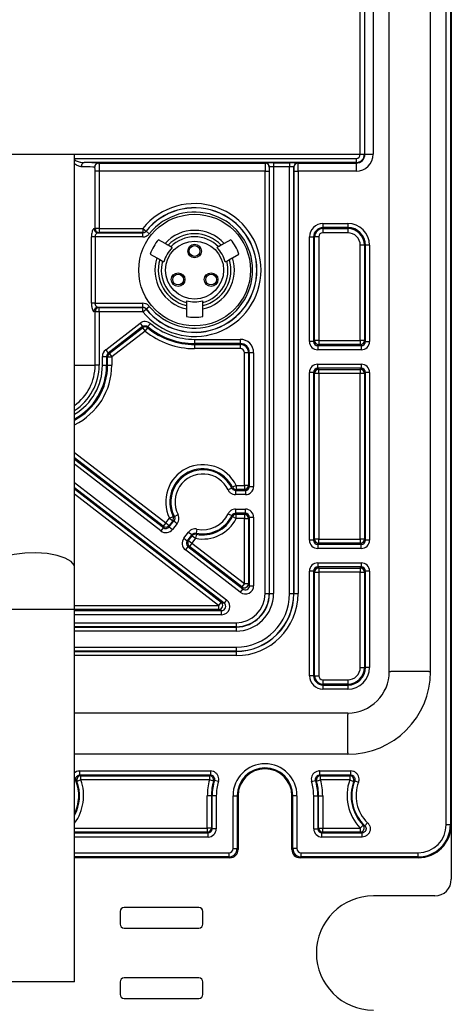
# Paper-space layout 'Blatt3' of a CAD drawing. Header units: millimetres. Extents: x 5 to 418, y 2 to 292.
# Tile 50 of 53: x 355 to 376, y 109 to 156. Entities that reach past the tile are written whole.
import ezdxf

# ---------------------------------------------------------------- set-up
doc = ezdxf.new("R2010")
doc.units = ezdxf.units.MM

psp = doc.layouts.new('Blatt3')

# ---------------------------------------------------------------- linework, layer by layer
at = {"color": 7, "linetype": 'Continuous', "lineweight": 25}
for p, q in [((375.9183, 117.4215), (375.9183, 250.2215)), ((376.1182, 250.2215), (376.1182, 117.4215)), ((376.1637, 250.2215), (376.1637, 117.4215)), ((371.7637, 149.8215), (371.7637, 239.0215)), ((371.7671, 149.8215), (371.7671, 239.0215)), ((371.9671, 239.0215), (371.9671, 149.8215)), ((371.9917, 149.8215), (371.9917, 239.0215)), ((372.3917, 239.0215), (372.3917, 149.8215)), ((373.1671, 124.8215), (373.1671, 238.4215)), ((375.1602, 124.8215), (375.1602, 238.4215)), ((312.5637, 149.8215), (371.7637, 149.8215)), ((357.9637, 129.8736), (357.9637, 149.8215)), ((357.9637, 149.618), (371.5637, 149.618)), ((371.5637, 149.4181), (358.4331, 149.4181)), ((367.1706, 149.3934), (367.1777, 149.4006)), ((367.5777, 149.4075), (368.3497, 149.4075)), ((367.5777, 149.4075), (367.5777, 149.2075)), ((368.3497, 149.4075), (368.3497, 149.2075)), ((368.7496, 149.4006), (368.7568, 149.3934)), ((371.5637, 149.618), (371.5637, 149.4181)), ((371.5637, 149.3934), (371.5637, 149.4181)), ((371.7671, 149.8215), (371.9671, 149.8215)), ((371.9917, 149.8215), (371.9671, 149.8215)), ((371.9917, 149.8215), (372.3917, 149.8215)), ((359.156, 148.9935), (358.9566, 148.9935)), ((358.9566, 146.232), (358.9566, 148.9935)), ((359.1333, 149.3934), (367.1706, 149.3934)), ((359.156, 148.9935), (359.156, 146.232)), ((367.1671, 148.9935), (359.156, 148.9935)), ((367.1671, 128.5866), (367.1671, 148.9935)), ((367.1671, 148.9935), (367.3671, 148.9935)), ((367.3671, 148.9935), (367.3671, 128.5866)), ((367.3777, 149.2006), (367.3705, 149.1935)), ((367.3777, 128.5866), (367.3777, 149.2006)), ((367.5777, 149.2075), (367.5777, 128.5866)), ((368.3497, 149.2075), (367.5777, 149.2075)), ((368.3497, 128.5866), (368.3497, 149.2075)), ((368.5496, 149.2006), (368.5496, 128.5866)), ((368.5568, 149.1935), (368.5496, 149.2006)), ((368.5602, 128.5866), (368.5602, 148.9935)), ((368.5602, 148.9935), (368.7602, 148.9935)), ((368.7568, 149.3934), (371.5637, 149.3934)), ((368.7602, 148.9935), (368.7602, 128.5866)), ((371.5637, 148.9935), (368.7602, 148.9935)), ((371.5637, 149.3934), (371.5637, 148.9935)), ((359.156, 146.232), (358.9566, 146.232)), ((359.156, 146.232), (361.2606, 146.232)), ((359.156, 146.232), (359.156, 146.032)), ((361.2606, 146.232), (361.2606, 146.032)), ((361.2606, 146.232), (361.4165, 146.1068)), ((361.4165, 146.1068), (361.4201, 146.0998)), ((361.4201, 146.0998), (361.5761, 145.9748)), ((369.9637, 146.4739), (371.1637, 146.4739)), ((369.9637, 146.4739), (369.9637, 146.2739)), ((371.1637, 146.2739), (369.9637, 146.2739)), ((369.9637, 146.2249), (369.9637, 146.2739)), ((369.9637, 146.2249), (371.1637, 146.2249)), ((369.9637, 146.2249), (369.9637, 146.0249)), ((371.1637, 146.4739), (371.1637, 146.2739)), ((371.1637, 146.2249), (371.1637, 146.2739)), ((371.1637, 146.2249), (371.1637, 146.0249)), ((358.7791, 142.618), (358.7791, 145.8249)), ((358.9637, 145.8249), (358.7791, 145.8249)), ((361.264, 145.8249), (358.9637, 145.8249)), ((358.9637, 145.8249), (358.9637, 142.618)), ((359.0918, 146.0249), (361.264, 146.0249)), ((361.2606, 146.032), (359.156, 146.032)), ((361.264, 145.8249), (361.264, 146.0249)), ((362.3379, 145.5066), (362.0199, 145.6901)), ((365.5075, 145.6901), (365.1895, 145.5066)), ((369.3113, 140.769), (369.3113, 145.8215)), ((369.3113, 145.8215), (369.5112, 145.8215)), ((369.5112, 145.8215), (369.5112, 140.769)), ((369.5602, 145.8215), (369.5112, 145.8215)), ((369.5602, 140.818), (369.5602, 145.8215)), ((369.7602, 145.8215), (369.5602, 145.8215)), ((369.7602, 145.8215), (369.7602, 140.818)), ((371.1637, 146.0249), (369.9637, 146.0249)), ((362.6125, 145.348), (362.4832, 145.4226)), ((362.6833, 145.3071), (362.6125, 145.348)), ((364.9148, 145.348), (364.8441, 145.3071)), ((365.0441, 145.4226), (364.9148, 145.348)), ((371.9671, 145.4215), (371.7671, 145.4215)), ((371.7671, 140.818), (371.7671, 145.4215)), ((371.9671, 145.4215), (372.0161, 145.4215)), ((371.9671, 145.4215), (371.9671, 140.818)), ((372.2161, 145.4215), (372.0161, 145.4215)), ((372.0161, 140.769), (372.0161, 145.4215)), ((372.2161, 145.4215), (372.2161, 140.769)), ((361.6199, 144.9973), (361.9379, 144.8137)), ((362.0832, 144.7298), (362.2125, 144.6552)), ((362.2125, 144.6552), (362.2833, 144.6143)), ((365.2441, 144.6143), (365.3148, 144.6552)), ((365.3148, 144.6552), (365.4441, 144.7298)), ((365.5895, 144.8137), (365.9075, 144.9973)), ((363.3637, 142.743), (363.3637, 142.6613)), ((358.9637, 142.618), (358.7791, 142.618)), ((358.9637, 142.618), (361.264, 142.618)), ((361.264, 142.4181), (359.0918, 142.4181)), ((359.156, 142.211), (359.156, 142.4109)), ((359.156, 142.4109), (361.2606, 142.4109)), ((361.2606, 142.211), (361.2606, 142.4109)), ((361.2606, 142.211), (361.4165, 142.3362)), ((361.264, 142.4181), (361.264, 142.618)), ((361.4201, 142.3431), (361.4165, 142.3362)), ((361.4201, 142.3431), (361.5761, 142.4682)), ((363.3637, 142.6613), (363.3637, 142.512)), ((364.1637, 142.512), (364.1637, 142.6613)), ((359.156, 142.211), (358.9566, 142.211)), ((358.9566, 139.6215), (358.9566, 142.211)), ((359.156, 142.211), (359.156, 139.6215)), ((361.2606, 142.211), (359.156, 142.211)), ((359.4668, 140.3673), (361.1299, 141.651)), ((361.2521, 141.4927), (359.589, 140.209)), ((359.638, 140.1849), (361.2512, 141.4302)), ((361.1299, 141.651), (361.2521, 141.4927)), ((361.2512, 141.4302), (361.2521, 141.4927)), ((361.2512, 141.4302), (361.3734, 141.2719)), ((361.3734, 141.2719), (361.4993, 141.4272)), ((361.6293, 141.6426), (361.5018, 141.4885)), ((361.3734, 141.2719), (359.7602, 140.0266)), ((363.7637, 140.8739), (365.9637, 140.8739)), ((363.7637, 140.8739), (363.7637, 140.6739)), ((365.9637, 140.8739), (365.9637, 140.6739)), ((359.4668, 140.3673), (359.589, 140.209)), ((365.9637, 140.6739), (363.7637, 140.6739)), ((363.7637, 140.6249), (363.7637, 140.6739)), ((363.7637, 140.6249), (365.9637, 140.6249)), ((363.7637, 140.6249), (363.7637, 140.4249)), ((365.9637, 140.4249), (363.7637, 140.4249)), ((365.9637, 140.6249), (365.9637, 140.6739)), ((365.9637, 140.6249), (365.9637, 140.4249)), ((369.5112, 140.769), (369.3113, 140.769)), ((369.5112, 140.769), (369.5602, 140.818)), ((369.7602, 140.818), (369.5602, 140.818)), ((369.7602, 140.6181), (369.7112, 140.5691)), ((369.7112, 140.5691), (369.7112, 140.3691)), ((369.7112, 140.5691), (371.8161, 140.5691)), ((371.8161, 140.3691), (369.7112, 140.3691)), ((369.7602, 140.818), (369.7602, 140.6181)), ((369.7602, 140.818), (371.7671, 140.818)), ((371.7671, 140.6181), (369.7602, 140.6181)), ((371.7671, 140.818), (371.7671, 140.6181)), ((371.9671, 140.818), (371.7671, 140.818)), ((371.8161, 140.5691), (371.7671, 140.6181)), ((371.8161, 140.5691), (371.8161, 140.3691)), ((371.9671, 140.818), (372.0161, 140.769)), ((372.0161, 140.769), (372.2161, 140.769)), ((359.3113, 139.6215), (359.3113, 140.0507)), ((359.3113, 140.0507), (359.5112, 140.0507)), ((359.5112, 140.0507), (359.5112, 139.6215)), ((359.5602, 140.0266), (359.5112, 140.0507)), ((359.5602, 139.6215), (359.5602, 140.0266)), ((359.5602, 140.0266), (359.7602, 140.0266)), ((359.589, 140.209), (359.638, 140.1849)), ((359.638, 140.1849), (359.7602, 140.0266)), ((359.7602, 140.0266), (359.7602, 139.6215)), ((366.3671, 140.2215), (366.1671, 140.2215)), ((366.1671, 133.818), (366.1671, 140.2215)), ((366.3671, 140.2215), (366.4161, 140.2215)), ((366.3671, 140.2215), (366.3671, 133.818)), ((366.6161, 140.2215), (366.4161, 140.2215)), ((366.4161, 133.769), (366.4161, 140.2215)), ((366.6161, 140.2215), (366.6161, 133.769)), ((357.9637, 139.6215), (358.9566, 139.6215)), ((359.156, 139.6215), (358.9566, 139.6215)), ((359.3113, 139.6215), (359.5112, 139.6215)), ((359.5602, 139.6215), (359.5112, 139.6215)), ((359.5602, 139.6215), (359.7602, 139.6215)), ((369.7112, 139.6739), (371.8161, 139.6739)), ((369.7112, 139.4739), (369.7112, 139.6739)), ((371.8161, 139.4739), (369.7112, 139.4739)), ((369.7112, 139.4739), (369.7602, 139.4249)), ((369.7602, 139.4249), (371.7671, 139.4249)), ((369.7602, 139.2249), (369.7602, 139.4249)), ((371.7671, 139.4249), (371.8161, 139.4739)), ((371.7671, 139.4249), (371.7671, 139.2249)), ((371.8161, 139.6739), (371.8161, 139.4739)), ((369.3113, 131.169), (369.3113, 139.2739)), ((369.5112, 139.2739), (369.3113, 139.2739)), ((369.5112, 139.2739), (369.5112, 131.169)), ((369.5602, 139.2249), (369.5112, 139.2739)), ((369.5602, 131.218), (369.5602, 139.2249)), ((369.7602, 139.2249), (369.5602, 139.2249)), ((369.7602, 139.2249), (369.7602, 131.218)), ((371.7671, 139.2249), (369.7602, 139.2249)), ((371.7671, 131.218), (371.7671, 139.2249)), ((371.9671, 139.2249), (371.7671, 139.2249)), ((372.0161, 139.2739), (371.9671, 139.2249)), ((371.9671, 139.2249), (371.9671, 131.218)), ((372.2161, 139.2739), (372.0161, 139.2739)), ((372.0161, 131.169), (372.0161, 139.2739)), ((372.2161, 139.2739), (372.2161, 131.169)), ((357.9637, 135.4032), (362.3702, 132.0017)), ((362.248, 131.8434), (357.9637, 135.1506)), ((357.9637, 135.0887), (362.2568, 131.7746)), ((362.1346, 131.6163), (357.9637, 134.836)), ((357.9637, 133.9578), (365.3117, 128.2856)), ((365.1895, 128.1273), (357.9637, 133.7052)), ((365.774, 133.818), (365.5947, 133.7294)), ((365.774, 133.818), (365.774, 133.6181)), ((365.774, 133.818), (366.1671, 133.818)), ((366.1671, 133.818), (366.1671, 133.6181)), ((366.3671, 133.818), (366.1671, 133.818)), ((366.3671, 133.818), (366.4161, 133.769)), ((366.4161, 133.769), (366.6161, 133.769)), ((357.9637, 133.6433), (365.0459, 128.1763)), ((364.9237, 128.018), (357.9637, 133.3907)), ((365.5625, 133.6835), (365.3818, 133.5979)), ((365.774, 133.6181), (365.7433, 133.5691)), ((365.7433, 133.5691), (365.7433, 133.3691)), ((365.7433, 133.5691), (366.2161, 133.5691)), ((366.2161, 133.3691), (365.7433, 133.3691)), ((366.1671, 133.6181), (365.774, 133.6181)), ((366.2161, 133.5691), (366.1671, 133.6181)), ((366.2161, 133.5691), (366.2161, 133.3691)), ((362.5492, 132.2335), (362.7289, 132.3212)), ((362.7849, 132.3187), (362.963, 132.4095)), ((365.3818, 132.445), (365.5625, 132.3595)), ((365.5947, 132.3136), (365.774, 132.2249)), ((365.7433, 132.6739), (366.2161, 132.6739)), ((365.7433, 132.6739), (365.7433, 132.4739)), ((366.2161, 132.4739), (365.7433, 132.4739)), ((365.7433, 132.4739), (365.774, 132.4249)), ((365.774, 132.4249), (366.1671, 132.4249)), ((365.774, 132.2249), (365.774, 132.4249)), ((366.1671, 132.4249), (366.2161, 132.4739)), ((366.1671, 132.4249), (366.1671, 132.2249)), ((366.2161, 132.4739), (366.2161, 132.6739)), ((366.4161, 132.2739), (366.3671, 132.2249)), ((366.4161, 132.2739), (366.6161, 132.2739)), ((366.4161, 128.971), (366.4161, 132.2739)), ((366.6161, 132.2739), (366.6161, 128.971)), ((362.3702, 132.0017), (362.248, 131.8434)), ((362.2568, 131.7746), (362.248, 131.8434)), ((362.3702, 132.0017), (362.5492, 132.2335)), ((362.3702, 132.0017), (362.5285, 131.8795)), ((362.7075, 132.1113), (362.5285, 131.8795)), ((362.5285, 131.8795), (362.5373, 131.8107)), ((362.5373, 131.8107), (362.765, 132.1057)), ((362.5373, 131.8107), (362.6956, 131.6885)), ((362.5492, 132.2335), (362.7075, 132.1113)), ((362.9233, 131.9835), (362.6956, 131.6885)), ((362.765, 132.1057), (362.7075, 132.1113)), ((362.765, 132.1057), (362.9233, 131.9835)), ((366.1671, 132.2249), (365.774, 132.2249)), ((366.1671, 132.2249), (366.3671, 132.2249)), ((366.1671, 129.0707), (366.1671, 132.2249)), ((366.3671, 132.2249), (366.3671, 129.0707)), ((362.2568, 131.7746), (362.1346, 131.6163)), ((363.2459, 131.2637), (363.4736, 131.5587)), ((363.6319, 131.4365), (363.4042, 131.1415)), ((363.473, 131.1504), (363.6519, 131.3822)), ((363.4736, 131.5587), (363.6319, 131.4365)), ((363.6519, 131.3822), (363.6319, 131.4365)), ((363.6519, 131.3822), (363.8102, 131.2601)), ((363.8496, 131.4561), (363.8102, 131.2601)), ((363.8757, 131.705), (363.8329, 131.5097)), ((363.2459, 131.2637), (363.4042, 131.1415)), ((363.4403, 130.8611), (363.3181, 130.7028)), ((363.4042, 131.1415), (363.473, 131.1504)), ((363.5091, 130.8699), (363.4403, 130.8611)), ((363.4403, 130.8611), (366.0939, 128.8127)), ((363.473, 131.1504), (363.6313, 131.0282)), ((363.6313, 131.0282), (363.5091, 130.8699)), ((366.0449, 128.9124), (363.5091, 130.8699)), ((363.8102, 131.2601), (363.6313, 131.0282)), ((363.6313, 131.0282), (366.1671, 129.0707)), ((369.5112, 131.169), (369.3113, 131.169)), ((369.5112, 131.169), (369.5602, 131.218)), ((369.7602, 131.218), (369.5602, 131.218)), ((369.7602, 131.0181), (369.7112, 130.9691)), ((369.7112, 130.9691), (369.7112, 130.7691)), ((369.7112, 130.9691), (371.8161, 130.9691)), ((369.7602, 131.0181), (369.7602, 131.218)), ((369.7602, 131.218), (371.7671, 131.218)), ((371.7671, 131.0181), (369.7602, 131.0181)), ((371.7671, 131.218), (371.7671, 131.0181)), ((371.9671, 131.218), (371.7671, 131.218)), ((371.8161, 130.9691), (371.7671, 131.0181)), ((371.8161, 130.7691), (371.8161, 130.9691)), ((371.9671, 131.218), (372.0161, 131.169)), ((372.2161, 131.169), (372.0161, 131.169)), ((365.9717, 128.6544), (363.3181, 130.7028)), ((371.8161, 130.7691), (369.7112, 130.7691)), ((369.7112, 130.0739), (371.8161, 130.0739)), ((369.7112, 130.0739), (369.7112, 129.8739)), ((371.8161, 130.0739), (371.8161, 129.8739)), ((357.9637, 127.8215), (357.9637, 129.8736)), ((369.3113, 124.6215), (369.3113, 129.6739)), ((369.5112, 129.6739), (369.3113, 129.6739)), ((369.5112, 129.6739), (369.5112, 124.6215)), ((369.5602, 129.6249), (369.5112, 129.6739)), ((369.5602, 124.6215), (369.5602, 129.6249)), ((369.5602, 129.6249), (369.7602, 129.6249)), ((371.8161, 129.8739), (369.7112, 129.8739)), ((369.7112, 129.8739), (369.7602, 129.8249)), ((369.7602, 129.8249), (371.7671, 129.8249)), ((369.7602, 129.8249), (369.7602, 129.6249)), ((369.7602, 129.6249), (369.7602, 124.6215)), ((371.7671, 129.6249), (369.7602, 129.6249)), ((371.7671, 129.8249), (371.8161, 129.8739)), ((371.7671, 129.8249), (371.7671, 129.6249)), ((371.7671, 125.0215), (371.7671, 129.6249)), ((371.7671, 129.6249), (371.9671, 129.6249)), ((372.0161, 129.6739), (371.9671, 129.6249)), ((371.9671, 129.6249), (371.9671, 125.0215)), ((372.2161, 129.6739), (372.0161, 129.6739)), ((372.0161, 125.0215), (372.0161, 129.6739)), ((372.2161, 129.6739), (372.2161, 125.0215)), ((366.1671, 129.0707), (366.0449, 128.9124)), ((366.1671, 129.0707), (366.3671, 129.0707)), ((366.3671, 129.0707), (366.4161, 128.971)), ((366.4161, 128.971), (366.6161, 128.971)), ((366.0939, 128.8127), (365.9717, 128.6544)), ((366.0939, 128.8127), (366.0449, 128.9124)), ((367.1671, 128.5866), (367.3671, 128.5866)), ((367.3777, 128.5866), (367.3671, 128.5866)), ((367.3777, 128.5866), (367.5777, 128.5866)), ((368.3497, 128.5866), (368.5496, 128.5866)), ((368.5496, 128.5866), (368.5602, 128.5866)), ((368.5602, 128.5866), (368.7602, 128.5866)), ((357.9637, 128.018), (364.9237, 128.018)), ((365.0459, 128.1763), (364.9237, 128.018)), ((364.9237, 128.018), (364.9237, 127.8181)), ((365.0459, 128.1763), (365.1895, 128.1273)), ((365.3117, 128.2856), (365.1895, 128.1273)), ((357.9637, 127.8215), (353.9637, 127.8215)), ((357.9637, 109.8215), (357.9637, 127.8215)), ((364.9237, 127.8181), (357.9637, 127.8181)), ((357.9637, 127.7691), (365.0673, 127.7691)), ((365.0673, 127.5691), (357.9637, 127.5691)), ((365.0673, 127.7691), (364.9237, 127.8181)), ((365.0673, 127.5691), (365.0673, 127.7691)), ((357.9637, 127.1831), (365.7637, 127.1831)), ((365.7637, 127.1831), (365.7637, 126.9831)), ((365.7637, 126.9831), (357.9637, 126.9831)), ((357.9637, 126.9725), (365.7637, 126.9725)), ((365.7637, 126.7726), (357.9637, 126.7726)), ((365.7637, 126.9725), (365.7637, 126.9831)), ((365.7637, 126.9725), (365.7637, 126.7726)), ((357.9637, 126.0006), (365.7637, 126.0006)), ((365.7637, 125.8006), (357.9637, 125.8006)), ((357.9637, 125.79), (365.7637, 125.79)), ((365.7637, 126.0006), (365.7637, 125.8006)), ((365.7637, 125.8006), (365.7637, 125.79)), ((365.7637, 125.79), (365.7637, 125.59)), ((365.7637, 125.59), (357.9637, 125.59)), ((371.7671, 125.0215), (371.9671, 125.0215)), ((371.9671, 125.0215), (372.0161, 125.0215)), ((372.2161, 125.0215), (372.0161, 125.0215)), ((373.1671, 124.8215), (373.2411, 124.8215)), ((375.0862, 124.8215), (373.2411, 124.8215)), ((375.0862, 124.8215), (375.1602, 124.8215)), ((369.5112, 124.6215), (369.3113, 124.6215)), ((369.5602, 124.6215), (369.5112, 124.6215)), ((369.5602, 124.6215), (369.7602, 124.6215)), ((369.9637, 124.418), (369.9637, 124.2181)), ((369.9637, 124.418), (371.1637, 124.418)), ((369.9637, 124.2181), (369.9637, 124.1691)), ((371.1637, 124.2181), (369.9637, 124.2181)), ((371.1637, 124.418), (371.1637, 124.2181)), ((371.1637, 124.2181), (371.1637, 124.1691)), ((369.9637, 124.1691), (369.9637, 123.9691)), ((369.9637, 124.1691), (371.1637, 124.1691)), ((371.1637, 123.9691), (369.9637, 123.9691)), ((371.1637, 124.1691), (371.1637, 123.9691)), ((371.1637, 122.818), (357.9637, 122.818)), ((371.1637, 122.818), (371.1637, 122.7441)), ((371.1637, 120.8989), (371.1637, 122.7441)), ((371.1637, 120.8989), (371.1637, 120.8249)), ((371.1637, 120.8249), (357.9637, 120.8249)), ((358.218, 120.018), (364.5292, 120.018)), ((358.218, 119.8181), (358.218, 120.018)), ((364.5292, 120.018), (364.5292, 119.8181)), ((369.7981, 120.018), (371.3093, 120.018)), ((369.7981, 120.018), (369.7981, 119.8181)), ((371.3093, 119.8181), (371.3093, 120.018)), ((358.0316, 119.5458), (357.9637, 119.5195)), ((358.2686, 119.5831), (358.0805, 119.515)), ((364.5292, 119.8181), (358.218, 119.8181)), ((358.2686, 119.783), (364.4824, 119.783)), ((358.2686, 119.5831), (358.2686, 119.783)), ((364.4824, 119.5831), (358.2686, 119.5831)), ((364.4824, 119.783), (364.5292, 119.8181)), ((364.4824, 119.783), (364.4824, 119.5831)), ((364.6748, 119.5284), (364.4824, 119.5831)), ((364.912, 119.5023), (364.7206, 119.5602)), ((369.4153, 119.5023), (369.6067, 119.5602)), ((369.6526, 119.5284), (369.8449, 119.5831)), ((371.3093, 119.8181), (369.7981, 119.8181)), ((369.7981, 119.8181), (369.8449, 119.783)), ((369.8449, 119.783), (371.2588, 119.783)), ((369.8449, 119.5831), (369.8449, 119.783)), ((371.2588, 119.5831), (369.8449, 119.5831)), ((371.2588, 119.783), (371.2588, 119.5831)), ((371.2588, 119.5831), (371.4468, 119.515)), ((371.4958, 119.5458), (371.6822, 119.4735)), ((357.9637, 118.7098), (357.9637, 118.9332)), ((364.3764, 117.2599), (364.3764, 118.8215)), ((364.5763, 118.8215), (364.3764, 118.8215)), ((364.5763, 118.8215), (364.6114, 118.8215)), ((364.5763, 118.8215), (364.5763, 117.2599)), ((364.8113, 118.8215), (364.6114, 118.8215)), ((364.6114, 117.2249), (364.6114, 118.8215)), ((364.8113, 118.8215), (364.8113, 117.2249)), ((365.6183, 116.2669), (365.6183, 118.8215)), ((365.6183, 118.8215), (365.8182, 118.8215)), ((365.8182, 118.8215), (365.8182, 116.2669)), ((365.8182, 118.8215), (365.8637, 118.8215)), ((365.8637, 118.8215), (365.8637, 116.2214)), ((368.5091, 118.8215), (368.4637, 118.8215)), ((368.4637, 116.2214), (368.4637, 118.8215)), ((368.7091, 118.8215), (368.5091, 118.8215)), ((368.5091, 116.2669), (368.5091, 118.8215)), ((368.7091, 118.8215), (368.7091, 116.2669)), ((369.516, 117.2249), (369.516, 118.8215)), ((369.516, 118.8215), (369.716, 118.8215)), ((369.716, 118.8215), (369.716, 117.2249)), ((369.751, 118.8215), (369.716, 118.8215)), ((369.751, 117.2599), (369.751, 118.8215)), ((369.751, 118.8215), (369.951, 118.8215)), ((369.951, 118.8215), (369.951, 117.2599)), ((357.9637, 117.2599), (364.3764, 117.2599)), ((364.3764, 117.0599), (357.9637, 117.0599)), ((364.3764, 117.2599), (364.3764, 117.0599)), ((364.5763, 117.2599), (364.3764, 117.2599)), ((364.4114, 117.0249), (364.3764, 117.0599)), ((364.5763, 117.2599), (364.6114, 117.2249)), ((364.8113, 117.2249), (364.6114, 117.2249)), ((369.516, 117.2249), (369.716, 117.2249)), ((369.716, 117.2249), (369.751, 117.2599)), ((369.751, 117.2599), (369.951, 117.2599)), ((369.951, 117.0599), (369.9159, 117.0249)), ((369.951, 117.0599), (369.951, 117.2599)), ((369.951, 117.2599), (371.7599, 117.2599)), ((371.7599, 117.0599), (369.951, 117.0599)), ((371.7599, 117.2599), (371.9032, 117.3994)), ((371.7599, 117.2599), (371.7599, 117.0599)), ((371.983, 117.3698), (372.1208, 117.5147)), ((376.1182, 117.4215), (375.9183, 117.4215)), ((376.1182, 117.4215), (376.1637, 117.4215)), ((376.1637, 117.4215), (376.1637, 114.7815)), ((357.9637, 117.0249), (364.4114, 117.0249)), ((364.4114, 116.8249), (357.9637, 116.8249)), ((364.4114, 116.8249), (364.4114, 117.0249)), ((369.9159, 116.8249), (369.9159, 117.0249)), ((369.9159, 117.0249), (371.8452, 117.0249)), ((371.8452, 116.8249), (369.9159, 116.8249)), ((371.8452, 117.0249), (371.8452, 116.8249)), ((365.6183, 116.2669), (365.8182, 116.2669)), ((365.8182, 116.2669), (365.8637, 116.2214)), ((368.4637, 116.2214), (368.5091, 116.2669)), ((368.7091, 116.2669), (368.5091, 116.2669)), ((357.9637, 116.0669), (365.4183, 116.0669)), ((365.4183, 115.8669), (357.9637, 115.8669)), ((365.4637, 115.8215), (357.9637, 115.8215)), ((365.4183, 116.0669), (365.4183, 115.8669)), ((365.4637, 115.8215), (365.4183, 115.8669)), ((368.9091, 115.8669), (368.8636, 115.8215)), ((374.5637, 115.8215), (368.8636, 115.8215)), ((368.9091, 116.0669), (374.5637, 116.0669)), ((368.9091, 115.8669), (368.9091, 116.0669)), ((374.5637, 115.8669), (368.9091, 115.8669)), ((374.5637, 115.8669), (374.5637, 116.0669)), ((374.5637, 115.8669), (374.5637, 115.8215)), ((375.3637, 113.9815), (372.4037, 113.9815)), ((363.9637, 113.4215), (360.3637, 113.4215)), ((360.1637, 113.2215), (360.1637, 112.6215)), ((364.1637, 112.6215), (364.1637, 113.2215)), ((360.3637, 112.4215), (363.9637, 112.4215)), ((363.9637, 110.0215), (360.3637, 110.0215)), ((357.9637, 109.8215), (353.9637, 109.8215)), ((360.1637, 109.8215), (360.1637, 109.2215)), ((364.1637, 109.2215), (364.1637, 109.8215)), ((360.3637, 109.0215), (363.9637, 109.0215))]:
    psp.add_line(p, q, dxfattribs=at)
at = {"color": 7, "linetype": 'Continuous', "lineweight": 25, "flags": 128}
for points in [[(361.264, 146.0249), (361.2623, 146.0284), (361.2606, 146.032)], [(361.2606, 142.4109), (361.2623, 142.4145), (361.264, 142.4181)], [(357.9637, 129.8736), (357.945, 129.9667), (357.7981, 130.1461), (357.5151, 130.3053), (357.117, 130.4324), (356.6334, 130.5181), (356.1002, 130.556), (355.5568, 130.5433), (355.0435, 130.481), (354.5986, 130.3735), (354.2548, 130.229), (354.0378, 130.0582), (353.9637, 129.8736)]]:
    psp.add_lwpolyline(points, dxfattribs=at)
at = {"color": 7, "linetype": 'Continuous', "lineweight": 25}
for centre, radius in [((363.7637, 144.2215), 2.7), ((363.7637, 144.2215), 1.4), ((363.7637, 145.1415), 0.3281), ((363.7637, 145.1415), 0.26), ((362.9669, 143.7615), 0.3281), ((362.9669, 143.7615), 0.26), ((364.5604, 143.7615), 0.3281), ((364.5604, 143.7615), 0.26)]:
    psp.add_circle(centre, radius, dxfattribs=at)
for centre, radius, start, end in [((358.4697, 149.24), 0.1817, 101.61622, 186.94197), ((367.1777, 149.2006), 0.2, 0.02044, 89.97956), ((368.7497, 149.2006), 0.2, 90.02044, 179.97956), ((371.5637, 149.8215), 0.828, 270, 0), ((371.5637, 149.8215), 0.428, 270, 0), ((371.5637, 149.8215), 0.4034, 270, 0), ((371.5637, 149.8215), 0.2035, 270, 0), ((359.135, 149.194), 0.1994, 90.51304, 180.15236), ((367.1705, 149.1934), 0.2, 0.02044, 89.97956), ((368.7569, 149.1934), 0.2, 90.02044, 179.97956), ((363.7637, 144.2215), 3.2105, 218.77229, 141.22771), ((363.7637, 144.2215), 3.0105, 218.77229, 141.22771), ((363.7637, 144.2215), 3.0034, 218.7114, 141.2886), ((363.7637, 144.2215), 2.8035, 218.7114, 141.2886), ((359.0956, 146.2231), 0.1982, 179.48579, 268.91765), ((359.1566, 146.232), 0.2, 180.00951, 269.8292), ((361.2606, 146.232), 0.2, 270.00875, 321.21896), ((363.7637, 144.2215), 1.9195, 42.02808, 137.97192), ((369.9637, 145.8215), 0.6524, 90, 180), ((369.9637, 145.8215), 0.4524, 90, 180), ((369.9637, 145.8215), 0.4034, 90, 180), ((371.1637, 145.4215), 1.0524, 0, 90), ((371.1637, 145.4215), 0.8524, 0, 90), ((371.1637, 145.4215), 0.8034, 0, 90), ((363.7637, 144.2215), 2.2799, 139.89526, 160.10474), ((363.7637, 144.2215), 1.7556, 43.16979, 136.83021), ((363.7637, 144.2215), 1.6106, 44.37977, 135.62023), ((363.7637, 144.2215), 2.2799, 19.89526, 40.10474), ((369.9637, 145.8215), 0.2035, 90, 180), ((371.1637, 145.4215), 0.6035, 0, 90), ((363.7637, 144.2215), 1.5317, 134.86134, 165.13866), ((363.7637, 144.2215), 1.5317, 14.86134, 45.13866), ((363.7637, 144.2215), 1.9195, 162.02808, 257.97192), ((363.7637, 144.2215), 1.7556, 163.16979, 256.83021), ((363.7637, 144.2215), 1.6106, 164.37977, 255.62023), ((363.7637, 144.2215), 1.9195, 282.02808, 17.97192), ((363.7637, 144.2215), 1.7556, 283.16979, 16.83021), ((363.7637, 144.2215), 1.6106, 284.37977, 15.62023), ((363.7637, 144.2215), 1.5317, 254.86134, 285.13866), ((359.0956, 142.2199), 0.1982, 91.08235, 180.51421), ((359.1566, 142.2109), 0.2, 90.1708, 179.99049), ((361.2606, 142.2109), 0.2, 38.78104, 89.99125), ((363.7637, 144.2215), 2.2799, 259.89526, 280.10474), ((361.3734, 141.2718), 0.2, 50.99521, 127.65025), ((372.4701, 141.0105), 10.9787, 177.50484, 177.82493), ((363.7637, 144.2215), 3.5966, 230.97984, 270), ((363.7637, 144.2215), 3.5476, 230.38804, 270), ((363.7637, 144.2215), 3.3476, 230.38804, 270), ((363.7637, 144.2215), 3.7965, 230.97984, 270), ((365.9637, 140.2215), 0.6524, 0, 90), ((365.9637, 140.2215), 0.4524, 0, 90), ((365.9637, 140.2215), 0.4034, 0, 90), ((365.9637, 140.2215), 0.2035, 0, 90), ((369.7603, 140.8181), 0.2, 180.02044, 269.97956), ((371.7671, 140.8181), 0.2, 270.02044, 359.97956), ((359.7603, 140.0266), 0.2, 127.6746, 179.99102), ((356.5637, 139.6215), 2.3929, 305.80771, 0), ((356.5637, 139.6215), 2.9966, 297.85275, 0), ((356.5637, 139.6215), 2.5923, 302.68784, 0), ((356.5637, 139.6215), 2.7476, 300.63285, 0), ((356.5637, 139.6215), 2.9476, 298.35719, 0), ((356.5637, 139.6215), 3.1965, 295.97466, 0), ((369.7603, 139.2249), 0.2, 90.02044, 179.97956), ((371.7671, 139.2249), 0.2, 0.02044, 89.97956), ((364.1637, 133.0215), 1.7965, 26.31937, 206.015), ((364.1637, 133.0215), 1.5966, 26.31937, 206.015), ((364.1637, 133.0215), 1.5476, 25.326, 207.00837), ((364.1637, 133.0215), 1.3476, 25.326, 207.00837), ((361.2755, 136.7296), 5.259, 324.60457, 325.21539), ((365.774, 133.8181), 0.2, 206.33101, 269.98837), ((366.1671, 133.8181), 0.2, 270.02044, 359.97956), ((362.5491, 132.2335), 0.2, 322.34601, 26.00337), ((362.9937, 137.5853), 5.2707, 267.11967, 267.72913), ((364.1637, 133.0215), 1.5476, 257.66038, 334.674), ((364.1637, 133.0215), 1.5966, 258.65375, 333.68063), ((364.1637, 133.0215), 1.3476, 257.66038, 334.674), ((361.2659, 129.3066), 5.2707, 34.78529, 35.39475), ((365.774, 132.2249), 0.2, 90.01163, 153.66899), ((366.1671, 132.2249), 0.2, 0.02044, 89.97956), ((362.3702, 132.0018), 0.2, 232.35482, 322.31394), ((364.1637, 133.0215), 1.7965, 258.65375, 333.68063), ((363.8103, 131.26), 0.2, 78.66539, 142.32275), ((368.8638, 133.0419), 5.259, 196.93895, 197.54977), ((363.6314, 131.0282), 0.2, 142.35482, 232.31394), ((369.7603, 131.2181), 0.2, 180.02044, 269.97956), ((371.7671, 131.2181), 0.2, 270.02044, 359.97956), ((369.7603, 129.6249), 0.2, 90.02044, 179.97956), ((371.7671, 129.6249), 0.2, 0.02044, 89.97956), ((366.167, 129.0709), 0.2001, 232.38832, 359.94606), ((365.7637, 128.5866), 2.9965, 270, 0), ((365.7637, 128.5866), 1.4035, 270, 0), ((365.7637, 128.5866), 2.7966, 270, 0), ((365.7637, 128.5866), 1.6034, 270, 0), ((365.7637, 128.5866), 2.786, 270, 0), ((365.7637, 128.5866), 1.614, 270, 0), ((365.7637, 128.5866), 1.814, 270, 0), ((365.7637, 128.5866), 2.586, 270, 0), ((364.9234, 128.0181), 0.2001, 270.09486, 52.23952), ((371.1637, 125.0215), 1.0524, 270, 0), ((371.1637, 125.0215), 0.8524, 270, 0), ((371.1637, 125.0215), 0.8034, 270, 0), ((371.1637, 125.0215), 0.6035, 270, 0), ((371.1637, 124.8215), 3.9965, 270, 0), ((371.1637, 124.8215), 2.0035, 270, 0), ((369.9637, 124.6215), 0.6524, 180, 270), ((369.9637, 124.6215), 0.4524, 180, 270), ((369.9637, 124.6215), 0.4034, 180, 270), ((369.9637, 124.6215), 0.2035, 180, 270), ((367.1637, 118.8215), 1.5454, 0, 180), ((367.1637, 118.8215), 1.3454, 0, 180), ((367.1637, 118.8215), 1.3, 0, 180), ((356.1637, 118.8215), 2.2384, 323.52675, 19.89053), ((356.1637, 118.8215), 2.0034, 333.95626, 21.19434), ((356.1637, 118.8215), 2.0385, 332.00867, 19.89053), ((358.2687, 119.583), 0.2, 90.03245, 199.85808), ((367.1637, 118.8215), 2.7873, 164.14359, 180), ((364.4823, 119.583), 0.2, 344.17296, 89.97064), ((367.1637, 118.8215), 2.5873, 164.14359, 180), ((367.1637, 118.8215), 2.5523, 163.17595, 180), ((367.1637, 118.8215), 2.3523, 163.17595, 180), ((367.1637, 118.8215), 2.3523, 0, 16.82405), ((367.1637, 118.8215), 2.5523, 0, 16.82405), ((369.845, 119.583), 0.2, 90.02936, 195.82704), ((367.1637, 118.8215), 2.5873, 0, 15.85641), ((367.1637, 118.8215), 2.7873, 0, 15.85641), ((373.3637, 118.8215), 2.2384, 160.10947, 224.23614), ((371.2587, 119.583), 0.2, 340.14192, 89.96755), ((373.3637, 118.8215), 2.0385, 160.10947, 224.23614), ((373.3637, 118.8215), 2.0034, 158.80566, 226.43622), ((373.3637, 118.8215), 1.8035, 158.80566, 226.43622), ((364.3763, 117.26), 0.2, 270.02044, 359.97956), ((369.9511, 117.26), 0.2, 180.02044, 269.97956), ((371.7597, 117.26), 0.2001, 270.06789, 44.16825), ((374.5637, 117.4215), 1.3546, 270, 0), ((374.5637, 117.4215), 1.5546, 270, 0), ((374.5637, 117.4215), 1.6, 270, 0), ((365.4182, 116.2669), 0.4, 270.00873, 359.99127), ((368.9091, 116.2669), 0.4, 180.00873, 269.99127), ((375.3637, 114.7815), 0.8, 270, 0), ((372.4037, 111.2215), 2.76, 90, 270), ((360.3637, 113.2215), 0.2, 90, 180), ((363.9637, 113.2215), 0.2, 0, 90), ((360.3637, 112.6215), 0.2, 180, 270), ((363.9637, 112.6215), 0.2, 270, 0), ((360.3637, 109.8215), 0.2, 90, 180), ((363.9637, 109.8215), 0.2, 0, 90), ((360.3637, 109.2215), 0.2, 180, 270), ((363.9637, 109.2215), 0.2, 270, 0)]:
    psp.add_arc(centre, radius, start, end, dxfattribs=at)
for centre, major_axis, ratio, start_param, end_param in [((356.5637, 149.3865), (2.6, 0), 0.0174551, 0.1531011, 0.7684097), ((367.5777, 149.4005), (0.4, 0), 0.0174551, 1.5707963, 3.1241394), ((368.3497, 149.4005), (0.4, 0), 0.0174551, 0.0174533, 1.5707963), ((356.5637, 149.1865), (2.4, 0), 0.0189097, 0.1531011, 0.7684097), ((367.1706, 148.9935), (0, 0.4), 0.0087275, 0.0174533, 1.5707963), ((367.3706, 148.9935), (0, 0.2), 0.0174551, 0.0174533, 1.5707963), ((367.5777, 149.2005), (0.2, 0), 0.0349101, 1.5707963, 3.1241394), ((368.3497, 149.2005), (0.2, 0), 0.0349101, 0.0174533, 1.5707963), ((368.5568, 148.9935), (0, 0.2), 0.0174551, 4.712389, 6.265732), ((368.7567, 148.9935), (0, 0.4), 0.0087275, 4.712389, 6.265732), ((356.5637, 146.2355), (2.4, 0), 0.0189097, 6.0475568, 6.2061862), ((356.5637, 146.0355), (2.6, 0), 0.0174551, 6.0475568, 6.2061862), ((356.5637, 142.4075), (2.6, 0), 0.0174551, 0.0769991, 0.2356286), ((356.5637, 142.2075), (2.4, 0), 0.0189097, 0.0769991, 0.2356286), ((359.7113, 140.0506), (0.3591, -0.1764), 0.9998109, 2.6849639, 3.5982214), ((369.7113, 140.7691), (0.2829, 0.2829), 0.9996955, 2.3563468, 3.9268385), ((369.7113, 140.7691), (0.1416, 0.1416), 0.999087, 2.3563468, 3.9268385), ((371.816, 140.7691), (-0.2829, 0.2829), 0.9996955, 2.3563468, 3.9268385), ((371.816, 140.7691), (0.1416, -0.1416), 0.999087, 5.4979394, 7.0684312), ((359.7113, 140.0506), (0.1796, -0.0882), 0.9994331, 2.6849639, 3.5982214), ((369.7113, 139.2738), (0.2829, -0.2829), 0.9996955, 2.3563468, 3.9268385), ((369.7113, 139.2738), (-0.1416, 0.1416), 0.999087, 5.4979394, 7.0684312), ((371.816, 139.2738), (-0.2829, -0.2829), 0.9996955, 2.3563468, 3.9268385), ((371.816, 139.2738), (0.1416, 0.1416), 0.999087, 5.4979394, 7.0684312), ((366.216, 133.7691), (0.2829, -0.2829), 0.9996955, 5.4979394, 7.0684312), ((366.216, 133.7691), (0.1416, -0.1416), 0.999087, 5.4979394, 7.0684312), ((366.216, 132.2738), (-0.2829, -0.2829), 0.9996955, 2.3563468, 3.9268385), ((366.216, 132.2738), (0.1416, 0.1416), 0.999087, 5.4979394, 7.0684312), ((362.379, 131.9331), (-0.0256, 0.1985), 0.999087, 2.3563468, 3.9268385), ((362.379, 131.9331), (0.0511, -0.3968), 0.9996955, 5.4979394, 7.0684312), ((363.5627, 131.0194), (-0.3968, -0.0511), 0.9996955, 5.4979394, 7.0684312), ((363.5627, 131.0194), (0.1985, 0.0256), 0.999087, 2.3563468, 3.9268385), ((369.7113, 131.1691), (0.2829, 0.2829), 0.9996955, 2.3563468, 3.9268385), ((369.7113, 131.1691), (0.1416, 0.1416), 0.999087, 2.3563468, 3.9268385), ((371.816, 131.1691), (-0.2829, 0.2829), 0.9996955, 2.3563468, 3.9268385), ((371.816, 131.1691), (0.1416, -0.1416), 0.999087, 5.4979394, 7.0684312), ((369.7113, 129.6738), (0.2829, -0.2829), 0.9996955, 2.3563468, 3.9268385), ((371.816, 129.6738), (-0.2829, -0.2829), 0.9996955, 2.3563468, 3.9268385), ((369.7113, 129.6738), (-0.1416, 0.1416), 0.999087, 5.4979394, 7.0684312), ((371.816, 129.6738), (0.1416, 0.1416), 0.999087, 5.4979394, 7.0684312), ((366.216, 128.9712), (0.1765, -0.3593), 0.9992176, 5.1694025, 7.3969681), ((366.216, 128.9712), (-0.0884, 0.1799), 0.997657, 2.0278098, 4.2553755), ((365.067, 127.9691), (-0.3791, 0.1293), 0.9985413, 1.8999371, 4.3832482), ((365.067, 127.9691), (0.1901, -0.0648), 0.9956387, 5.0415298, 7.5248408), ((364.4113, 117.225), (-0.2829, 0.2829), 0.9996955, 2.3563468, 3.9268385), ((364.4113, 117.225), (0.1416, -0.1416), 0.999087, 5.4979394, 7.0684312), ((369.9161, 117.225), (0.2829, 0.2829), 0.9996955, 2.3563468, 3.9268385), ((369.9161, 117.225), (0.1416, 0.1416), 0.999087, 2.3563468, 3.9268385), ((365.4182, 116.2669), (0.1415, -0.1415), 0.9996955, 5.4979394, 7.0684312), ((365.4636, 116.2215), (0.2829, -0.2829), 0.9996955, 5.4979394, 7.0684312), ((368.8637, 116.2215), (-0.2829, -0.2829), 0.9996955, 5.4979394, 7.0684312), ((368.9091, 116.2669), (-0.1415, -0.1415), 0.9996955, 5.4979394, 7.0684312)]:
    psp.add_ellipse(centre, major_axis=major_axis, ratio=ratio, start_param=start_param, end_param=end_param, dxfattribs=at)
for points, knots in [([(357.9637, 149.577), (357.9756, 149.5633), (358.0116, 149.522), (358.12, 149.4735), (358.266, 149.4291), (358.3792, 149.4216), (358.4331, 149.4181)], [0, 0, 0, 0, 0.1018828, 0.3064791, 0.669812, 1, 1, 1, 1]), ([(358.2893, 149.2181), (358.2403, 149.2261), (358.1363, 149.2432), (358.0175, 149.3053), (357.9679, 149.3656), (357.9637, 149.3708)], [0, 0, 0, 0, 0.4491671, 0.9524635, 1, 1, 1, 1]), ([(358.9566, 148.9935), (358.9564, 149.0159), (358.9561, 149.0602), (358.9535, 149.1198), (358.9488, 149.1652), (358.9425, 149.1894), (358.9375, 149.1923), (358.9356, 149.1935)], [0, 0, 0, 0, 0.2236711, 0.443879, 0.6586384, 0.8686933, 1, 1, 1, 1]), ([(359.1333, 149.3934), (359.1354, 149.3912), (359.1408, 149.3854), (359.1475, 149.3378), (359.1526, 149.2475), (359.1555, 149.128), (359.1558, 149.0383), (359.156, 148.9935)], [0, 0, 0, 0, 0.1360196, 0.3517721, 0.5676198, 0.7837433, 1, 1, 1, 1]), ([(358.8974, 146.2249), (358.8894, 146.2217), (358.8706, 146.2141), (358.8376, 146.1581), (358.8064, 146.0665), (358.7837, 145.952), (358.7806, 145.8675), (358.7791, 145.8249)], [0, 0, 0, 0, 0.1598796, 0.3769758, 0.5855939, 0.7910315, 1, 1, 1, 1]), ([(361.264, 146.0249), (361.2787, 146.0259), (361.3157, 146.0284), (361.3727, 146.0515), (361.4043, 146.0837), (361.4201, 146.0998)], [0, 0, 0, 0, 0.2467456, 0.6233655, 1, 1, 1, 1]), ([(358.9637, 145.8249), (358.9649, 145.8441), (358.9663, 145.8656), (358.9767, 145.9061), (358.9941, 145.9474), (359.0279, 145.9921), (359.0628, 146.0195), (359.0832, 146.0233), (359.0918, 146.0249)], [0, 0, 0, 0, 0.16835488, 0.19010821, 0.38704877, 0.60008881, 0.83033818, 1, 1, 1, 1]), ([(361.264, 145.8249), (361.2933, 145.8269), (361.3674, 145.8319), (361.4814, 145.8782), (361.5446, 145.9426), (361.5761, 145.9748)], [0, 0, 0, 0, 0.2467382, 0.6233695, 1, 1, 1, 1]), ([(362.4832, 145.4226), (362.4796, 145.4247), (362.4659, 145.4327), (362.4418, 145.4465), (362.4126, 145.4634), (362.3853, 145.4792), (362.3593, 145.4941), (362.3453, 145.5022), (362.3379, 145.5066)], [0, 0, 0, 0, 0.064401, 0.2438616, 0.4286085, 0.606499, 0.7897575, 1, 1, 1, 1]), ([(365.1895, 145.5066), (365.1834, 145.5031), (365.1711, 145.496), (365.1482, 145.4827), (365.1224, 145.4678), (365.096, 145.4526), (365.0696, 145.4373), (365.0527, 145.4276), (365.0441, 145.4226)], [0, 0, 0, 0, 0.1724642, 0.3499966, 0.5226729, 0.7001976, 0.8486324, 1, 1, 1, 1]), ([(361.9379, 144.8137), (361.9439, 144.8102), (361.9562, 144.8031), (361.9792, 144.7899), (362.0049, 144.775), (362.0314, 144.7597), (362.0578, 144.7445), (362.0747, 144.7347), (362.0832, 144.7298)], [0, 0, 0, 0, 0.1724642, 0.3499966, 0.5226729, 0.7001976, 0.8486324, 1, 1, 1, 1]), ([(365.4441, 144.7298), (365.4477, 144.7319), (365.4615, 144.7398), (365.4855, 144.7537), (365.5148, 144.7706), (365.5421, 144.7864), (365.568, 144.8013), (365.582, 144.8094), (365.5895, 144.8137)], [0, 0, 0, 0, 0.06440101, 0.24386163, 0.42860853, 0.60649899, 0.78975753, 1, 1, 1, 1]), ([(364.1637, 142.6613), (364.1637, 142.665), (364.1637, 142.6921), (364.1637, 142.7194), (364.1637, 142.743)], [0, 0, 0, 0, 0.1343586, 1, 1, 1, 1]), ([(358.7791, 142.618), (358.7792, 142.6075), (358.7793, 142.5863), (358.7811, 142.5484), (358.7844, 142.5101), (358.7893, 142.472), (358.7937, 142.4454), (358.7996, 142.4145), (358.8063, 142.3849), (358.8153, 142.3529), (358.8222, 142.3314), (358.8307, 142.308), (358.8394, 142.2871), (358.8498, 142.2662), (358.8575, 142.2533), (358.8664, 142.2402), (358.8752, 142.23), (358.8866, 142.2207), (358.8933, 142.2191), (358.8974, 142.2181)], [0, 0, 0, 0, 0.0517736, 0.1038745, 0.1872636, 0.2437872, 0.3011557, 0.329982, 0.4147401, 0.4722087, 0.5305581, 0.5598834, 0.6417131, 0.6971846, 0.7535071, 0.7818173, 0.8621467, 0.9166888, 1, 1, 1, 1]), ([(359.0918, 142.4181), (359.089, 142.4183), (359.0833, 142.4188), (359.0743, 142.4214), (359.0649, 142.4255), (359.0553, 142.431), (359.0457, 142.4378), (359.036, 142.446), (359.0263, 142.4555), (359.0169, 142.4663), (359.0079, 142.4782), (358.9993, 142.4911), (358.9912, 142.5055), (358.9844, 142.5196), (358.979, 142.533), (358.9747, 142.5455), (358.971, 142.5586), (358.9679, 142.5723), (358.9656, 142.5868), (358.964, 142.6021), (358.9638, 142.6127), (358.9637, 142.618)], [0, 0, 0, 0, 0.0570226, 0.114413, 0.1729022, 0.2317475, 0.2892928, 0.3471597, 0.4060389, 0.4652739, 0.5217476, 0.5785794, 0.6366491, 0.6952073, 0.7366107, 0.77824, 0.8206412, 0.8633397, 0.9062337, 0.9528712, 1, 1, 1, 1]), ([(361.5761, 142.4682), (361.5562, 142.4898), (361.506, 142.5445), (361.3986, 142.6045), (361.3089, 142.6135), (361.264, 142.618)], [0, 0, 0, 0, 0.2467417, 0.6233712, 1, 1, 1, 1]), ([(361.4201, 142.3431), (361.4101, 142.354), (361.385, 142.3813), (361.3313, 142.4113), (361.2865, 142.4158), (361.264, 142.4181)], [0, 0, 0, 0, 0.246749, 0.6233672, 1, 1, 1, 1]), ([(363.3637, 142.512), (363.3637, 142.5077), (363.3637, 142.4916), (363.3637, 142.4637), (363.3637, 142.4263), (363.3637, 142.3929), (363.3637, 142.3644), (363.3637, 142.351), (363.3637, 142.3442)], [0, 0, 0, 0, 0.0669263, 0.246395, 0.4311515, 0.6683722, 0.8320467, 1, 1, 1, 1]), ([(363.3637, 142.3442), (363.3637, 142.2413), (363.3637, 142.1188), (363.3637, 141.9966), (363.3637, 141.977)], [0, 0, 0, 0, 0.83917605, 1, 1, 1, 1]), ([(364.1637, 142.3442), (364.1637, 142.3494), (364.1637, 142.3626), (364.1637, 142.3878), (364.1637, 142.419), (364.1637, 142.4502), (364.1637, 142.4815), (364.1637, 142.5018), (364.1637, 142.512)], [0, 0, 0, 0, 0.1305264, 0.3315118, 0.5078196, 0.6893096, 0.8430214, 1, 1, 1, 1]), ([(364.1637, 141.977), (364.1637, 141.9966), (364.1637, 142.1188), (364.1637, 142.2413), (364.1637, 142.3442)], [0, 0, 0, 0, 0.1608239, 1, 1, 1, 1]), ([(361.6293, 141.6426), (361.5919, 141.6678), (361.517, 141.7184), (361.3814, 141.7411), (361.2449, 141.7231), (361.1682, 141.6751), (361.1299, 141.651)], [0, 0, 0, 0, 0.249602, 0.4997169, 0.7498591, 1, 1, 1, 1]), ([(361.2521, 141.4927), (361.2566, 141.496), (361.2655, 141.5026), (361.28, 141.511), (361.2953, 141.5184), (361.3111, 141.5244), (361.3273, 141.5291), (361.3438, 141.5323), (361.3606, 141.5342), (361.3832, 141.5348), (361.4056, 141.5325), (361.4276, 141.5275), (361.449, 141.5206), (361.4694, 141.511), (361.4884, 141.4991), (361.4973, 141.492), (361.5018, 141.4885)], [0, 0, 0, 0, 0.0614442, 0.123315, 0.1865322, 0.2502148, 0.3116488, 0.37351, 0.4367187, 0.5003931, 0.624018, 0.686769, 0.7504362, 0.873831, 0.9364607, 1, 1, 1, 1]), ([(365.3818, 133.5979), (365.3889, 133.5841), (365.4167, 133.5305), (365.4889, 133.4514), (365.6083, 133.3823), (365.6983, 133.3735), (365.7433, 133.3691)], [0, 0, 0, 0, 0.1037579, 0.4024927, 0.7012468, 1, 1, 1, 1]), ([(365.7433, 133.5691), (365.7208, 133.5713), (365.6758, 133.5757), (365.6161, 133.6102), (365.58, 133.6498), (365.5661, 133.6766), (365.5625, 133.6835)], [0, 0, 0, 0, 0.2987639, 0.597501, 0.8962326, 1, 1, 1, 1]), ([(362.7849, 132.3187), (362.7873, 132.3137), (362.7921, 132.3037), (362.7977, 132.2879), (362.8021, 132.2715), (362.8051, 132.2548), (362.8067, 132.2381), (362.8068, 132.2213), (362.8056, 132.2044), (362.8029, 132.1876), (362.7988, 132.1713), (362.7934, 132.1554), (362.7866, 132.1399), (362.7792, 132.1265), (362.772, 132.1151), (362.7673, 132.1088), (362.765, 132.1057)], [0, 0, 0, 0, 0.0733965, 0.1473028, 0.2228175, 0.2988883, 0.3722775, 0.4461769, 0.5216856, 0.5977506, 0.6711386, 0.7450369, 0.8205439, 0.8966067, 0.9482153, 1, 1, 1, 1]), ([(362.9233, 131.9835), (362.9324, 131.9962), (362.9675, 132.0452), (363.0052, 132.1455), (363.0125, 132.2832), (362.9795, 132.3674), (362.963, 132.4095)], [0, 0, 0, 0, 0.1037579, 0.4024927, 0.7012468, 1, 1, 1, 1]), ([(365.7433, 132.6739), (365.7277, 132.6733), (365.6674, 132.6712), (365.5649, 132.6397), (365.4515, 132.5614), (365.405, 132.4838), (365.3818, 132.445)], [0, 0, 0, 0, 0.1037579, 0.4024927, 0.7012468, 1, 1, 1, 1]), ([(365.5625, 132.3595), (365.5741, 132.3789), (365.5974, 132.4177), (365.6541, 132.4568), (365.7053, 132.4726), (365.7355, 132.4736), (365.7433, 132.4739)], [0, 0, 0, 0, 0.2987639, 0.597501, 0.8962326, 1, 1, 1, 1]), ([(363.8757, 131.705), (363.8604, 131.7078), (363.801, 131.7186), (363.6942, 131.7097), (363.5666, 131.6575), (363.5046, 131.5916), (363.4736, 131.5587)], [0, 0, 0, 0, 0.1037579, 0.4024927, 0.7012468, 1, 1, 1, 1]), ([(363.6319, 131.4365), (363.6474, 131.453), (363.6784, 131.4859), (363.7422, 131.512), (363.7956, 131.5165), (363.8253, 131.5111), (363.8329, 131.5097)], [0, 0, 0, 0, 0.2987639, 0.597501, 0.8962326, 1, 1, 1, 1]), ([(358.218, 120.018), (358.1845, 120.0152), (358.1064, 120.0086), (358.0154, 119.973), (357.9738, 119.9306), (357.9637, 119.9203)], [0, 0, 0, 0, 0.3631768, 0.8445439, 1, 1, 1, 1]), ([(364.912, 119.5023), (364.9177, 119.5254), (364.934, 119.5919), (364.9265, 119.7077), (364.875, 119.8342), (364.7839, 119.9358), (364.6642, 120.0048), (364.5742, 120.0136), (364.5292, 120.018)], [0, 0, 0, 0, 0.0955829, 0.2764317, 0.4572698, 0.6381466, 0.8190744, 1, 1, 1, 1]), ([(369.7981, 120.018), (369.7745, 120.0168), (369.706, 120.0131), (369.5974, 119.9725), (369.4912, 119.8865), (369.4203, 119.7699), (369.389, 119.6353), (369.4065, 119.5467), (369.4153, 119.5023)], [0, 0, 0, 0, 0.0955829, 0.2764317, 0.4572698, 0.6381466, 0.8190744, 1, 1, 1, 1]), ([(371.6822, 119.4735), (371.6921, 119.506), (371.715, 119.5815), (371.7066, 119.7077), (371.6551, 119.8342), (371.564, 119.9358), (371.4443, 120.0048), (371.3543, 120.0136), (371.3093, 120.018)], [0, 0, 0, 0, 0.13108019, 0.30481844, 0.47855146, 0.652331, 0.82616669, 1, 1, 1, 1]), ([(358.0316, 119.5458), (358.0297, 119.551), (358.0259, 119.5614), (358.0219, 119.5777), (358.0192, 119.5945), (358.0179, 119.6114), (358.018, 119.6282), (358.0196, 119.645), (358.0225, 119.6617), (358.0284, 119.6835), (358.0369, 119.7044), (358.048, 119.724), (358.0607, 119.7425), (358.0757, 119.7594), (358.0926, 119.7742), (358.1062, 119.7842), (358.1206, 119.793), (358.1356, 119.8006), (358.1513, 119.8069), (358.1703, 119.8127), (358.1926, 119.8171), (358.2095, 119.8177), (358.218, 119.8181)], [0, 0, 0, 0, 0.0427241, 0.08574441, 0.12969968, 0.17397836, 0.21668215, 0.25968284, 0.30362071, 0.34788272, 0.43377457, 0.47737376, 0.52161074, 0.6074833, 0.6510724, 0.69529855, 0.73798316, 0.78127761, 0.82488166, 0.8691217, 0.93416498, 1, 1, 1, 1]), ([(358.0805, 119.515), (358.0773, 119.5171), (358.0612, 119.5273), (358.0447, 119.5376), (358.0316, 119.5458)], [0, 0, 0, 0, 0.1992217, 1, 1, 1, 1]), ([(358.218, 119.8181), (358.2274, 119.8116), (358.2444, 119.8), (358.261, 119.7883), (358.2686, 119.783)], [0, 0, 0, 0, 0.54876, 1, 1, 1, 1]), ([(364.5292, 119.8181), (364.5517, 119.8159), (364.5967, 119.8114), (364.6566, 119.777), (364.7021, 119.7262), (364.7279, 119.6629), (364.7316, 119.605), (364.7234, 119.5717), (364.7206, 119.5602)], [0, 0, 0, 0, 0.18098134, 0.36189346, 0.54271664, 0.72351346, 0.90437789, 1, 1, 1, 1]), ([(364.7206, 119.5602), (364.7175, 119.5581), (364.7022, 119.5475), (364.687, 119.5369), (364.6748, 119.5284)], [0, 0, 0, 0, 0.1992274, 1, 1, 1, 1]), ([(369.6067, 119.5602), (369.6023, 119.5824), (369.5935, 119.6267), (369.6092, 119.694), (369.6446, 119.7523), (369.6977, 119.7953), (369.7521, 119.8156), (369.7863, 119.8174), (369.7981, 119.8181)], [0, 0, 0, 0, 0.1809813, 0.3618935, 0.5427166, 0.7235135, 0.9043779, 1, 1, 1, 1]), ([(369.6526, 119.5284), (369.6495, 119.5305), (369.6344, 119.5411), (369.619, 119.5517), (369.6067, 119.5602)], [0, 0, 0, 0, 0.1992274, 1, 1, 1, 1]), ([(371.2588, 119.783), (371.2681, 119.7895), (371.2848, 119.8012), (371.3018, 119.8129), (371.3093, 119.8181)], [0, 0, 0, 0, 0.5574847, 1, 1, 1, 1]), ([(371.3093, 119.8181), (371.3318, 119.8159), (371.3768, 119.8115), (371.4367, 119.777), (371.4823, 119.7262), (371.508, 119.6629), (371.5122, 119.5998), (371.5007, 119.562), (371.4958, 119.5458)], [0, 0, 0, 0, 0.1738982, 0.3477203, 0.5214404, 0.6951209, 0.8688631, 1, 1, 1, 1]), ([(371.4958, 119.5458), (371.4925, 119.5437), (371.476, 119.5335), (371.4598, 119.5232), (371.4468, 119.515)], [0, 0, 0, 0, 0.1992217, 1, 1, 1, 1]), ([(371.8452, 117.0249), (371.8312, 117.0305), (371.8022, 117.0422), (371.7743, 117.0539), (371.7599, 117.0599)], [0, 0, 0, 0, 0.4826654, 1, 1, 1, 1]), ([(372.1208, 117.5147), (372.1504, 117.4804), (372.2095, 117.412), (372.2488, 117.2794), (372.2447, 117.1431), (372.195, 117.0154), (372.1061, 116.9116), (371.9878, 116.843), (371.8952, 116.8253), (371.8478, 116.825), (371.8452, 116.8249)], [0, 0, 0, 0, 0.1418034, 0.2836112, 0.4253081, 0.5668718, 0.7083793, 0.8499321, 0.9916115, 1, 1, 1, 1]), ([(371.983, 117.3698), (371.9869, 117.3659), (371.9948, 117.358), (372.0054, 117.345), (372.0151, 117.3309), (372.0262, 117.3113), (372.0349, 117.2904), (372.0408, 117.2686), (372.0448, 117.2465), (372.046, 117.2239), (372.0443, 117.2014), (372.0408, 117.1792), (372.0344, 117.1575), (372.0254, 117.1369), (372.0147, 117.1172), (372.0015, 117.0988), (371.9862, 117.0824), (371.9695, 117.0673), (371.951, 117.0543), (371.9311, 117.0439), (371.9152, 117.0372), (371.8986, 117.0318), (371.8812, 117.0279), (371.8634, 117.0254), (371.8513, 117.0251), (371.8452, 117.0249)], [0, 0, 0, 0, 0.0348797, 0.0700002, 0.1058813, 0.1420256, 0.2121424, 0.2477334, 0.283845, 0.3538388, 0.3893697, 0.4254225, 0.4953232, 0.5308075, 0.5668129, 0.6367111, 0.6721929, 0.7081942, 0.7781811, 0.8137056, 0.8497476, 0.8865674, 0.9236722, 0.9616799, 1, 1, 1, 1]), ([(371.9032, 117.3994), (371.9167, 117.3943), (371.9428, 117.3844), (371.9699, 117.3745), (371.983, 117.3698)], [0, 0, 0, 0, 0.517337, 1, 1, 1, 1])]:
    psp.add_open_spline(points, degree=3, knots=knots, dxfattribs=at)

doc.saveas('drawing.dxf')
